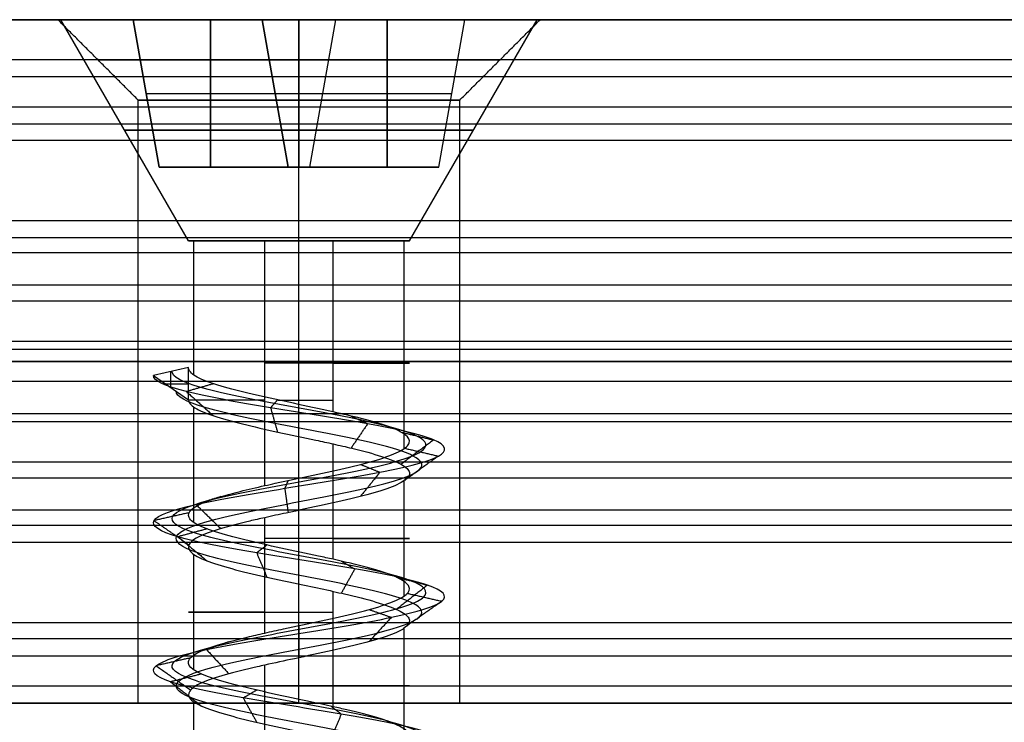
# Model space of a CAD drawing. Header units: millimetres. Extents: x -372 to 378, y -113 to 121.
# Tile 59 of 65: x 306 to 319, y 72 to 81. Entities that reach past the tile are written whole.
import ezdxf

# ---------------------------------------------------------------- set-up
doc = ezdxf.new("R2010")
doc.units = ezdxf.units.MM
doc.layers.add('Default', color=7, linetype='Continuous', true_color=0x000000)
doc.layers.add('Screw', color=7, linetype='Continuous', true_color=0xffffff)

msp = doc.modelspace()

# ---------------------------------------------------------------- linework, layer by layer
at = {"layer": 'Default'}
for p, q in [((280.342, 81.094, 927.358), (306.842, 81.094, 927.358)), ((312.842, 81.094, 927.358), (327.842, 81.094, 927.358)), ((-371.158, 72.594, 922.358), (376.842, 72.594, 922.358)), ((376.842, 72.594, 1095.358), (-371.158, 72.594, 1095.358)), ((376.842, 72.594, 1008.858), (-371.158, 72.594, 1008.858)), ((280.342, 72.594, 927.358), (307.842, 72.594, 927.358)), ((311.842, 72.594, 927.358), (327.842, 72.594, 927.358))]:
    msp.add_line(p, q, dxfattribs=at)
at = {"layer": 'Default', "extrusion": (0, -1, 0)}
for centre, radius in [((309.842, 927.358, -81.094), 3), ((309.842, 927.358, -80.594), 2.5), ((309.842, 927.358, -80.094), 2)]:
    msp.add_circle(centre, radius, dxfattribs=at)
at = {"layer": 'Default'}
for points in [[(327.842, 81.094, 921.358), (277.842, 81.094, 921.358), (227.842, 81.094, 921.358)], [(227.842, 81.094, 933.358), (277.842, 81.094, 933.358), (327.842, 81.094, 933.358)], [(307.842, 80.094, 927.358), (307.342, 80.594, 927.358), (306.842, 81.094, 927.358)], [(309.842, 80.094, 929.358), (309.842, 80.594, 929.858), (309.842, 81.094, 930.358)], [(309.842, 80.094, 925.358), (309.842, 80.594, 924.858), (309.842, 81.094, 924.358)], [(311.842, 80.094, 927.358), (312.342, 80.594, 927.358), (312.842, 81.094, 927.358)], [(352.842, 80.594, 1000.749), (2.842, 80.594, 1000.749), (-347.158, 80.594, 1000.749)], [(352.842, 80.594, 1014.358), (2.842, 80.594, 1014.358), (-347.158, 80.594, 1014.358)], [(329.923, 80.594, 1007.553), (310.342, 80.594, 1007.553), (290.761, 80.594, 1007.553)], [(352.842, 80.383, 1015.252), (2.842, 80.383, 1015.252), (-347.158, 80.383, 1015.252)], [(352.842, 80.008, 999.335), (2.842, 80.008, 999.335), (-347.158, 80.008, 999.335)], [(307.842, 72.594, 927.358), (307.842, 76.344, 927.358), (307.842, 80.094, 927.358)], [(309.842, 72.594, 929.358), (309.842, 76.344, 929.358), (309.842, 80.094, 929.358)], [(309.842, 72.594, 925.358), (309.842, 76.344, 925.358), (309.842, 80.094, 925.358)], [(311.842, 72.594, 927.358), (311.842, 76.344, 927.358), (311.842, 80.094, 927.358)], [(352.842, 79.794, 1015.958), (2.842, 79.794, 1015.958), (-347.158, 79.794, 1015.958)], [(352.842, 79.594, 1045.358), (2.842, 79.594, 1045.358), (-347.158, 79.594, 1045.358)], [(352.842, 79.594, 1043.358), (2.842, 79.594, 1043.358), (-347.158, 79.594, 1043.358)], [(352.842, 79.594, 1044.358), (2.842, 79.594, 1044.358), (-347.158, 79.594, 1044.358)], [(352.842, 78.594, 998.749), (2.842, 78.594, 998.749), (-347.158, 78.594, 998.749)], [(352.842, 78.594, 1000.749), (2.842, 78.594, 1000.749), (-347.158, 78.594, 1000.749)], [(352.842, 78.594, 1014.249), (2.842, 78.594, 1014.249), (-347.158, 78.594, 1014.249)], [(352.842, 78.594, 1025.858), (2.842, 78.594, 1025.858), (-347.158, 78.594, 1025.858)], [(352.842, 78.594, 1018.358), (2.842, 78.594, 1018.358), (-347.158, 78.594, 1018.358)], [(352.842, 78.594, 1022.108), (2.842, 78.594, 1022.108), (-347.158, 78.594, 1022.108)], [(329.912, 78.594, 1007.499), (310.342, 78.594, 1007.499), (290.772, 78.594, 1007.499)], [(352.842, 78.383, 1026.752), (2.842, 78.383, 1026.752), (-347.158, 78.383, 1026.752)], [(352.842, 78.194, 1017.158), (2.842, 78.194, 1017.158), (-347.158, 78.194, 1017.158)], [(352.842, 77.794, 1027.458), (2.842, 77.794, 1027.458), (-347.158, 77.794, 1027.458)], [(352.842, 77.594, 1018.358), (2.842, 77.594, 1018.358), (-347.158, 77.594, 1018.358)], [(352.842, 77.094, 1045.358), (2.842, 77.094, 1045.358), (-347.158, 77.094, 1045.358)], [(352.842, 77.094, 1043.358), (2.842, 77.094, 1043.358), (-347.158, 77.094, 1043.358)], [(352.842, 76.994, 1015.449), (2.842, 76.994, 1015.449), (-347.158, 76.994, 1015.449)], [(327.842, 76.844, 921.358), (277.842, 76.844, 921.358), (227.842, 76.844, 921.358)], [(227.842, 76.844, 933.358), (277.842, 76.844, 933.358), (327.842, 76.844, 933.358)], [(352.842, 76.594, 1025.749), (2.842, 76.594, 1025.749), (-347.158, 76.594, 1025.749)], [(352.842, 76.594, 1018.358), (2.842, 76.594, 1018.358), (-347.158, 76.594, 1018.358)], [(352.842, 76.594, 1022.053), (2.842, 76.594, 1022.053), (-347.158, 76.594, 1022.053)], [(352.842, 76.594, 1018.358), (2.842, 76.594, 1018.358), (-347.158, 76.594, 1018.358)], [(352.842, 76.594, 1025.749), (2.842, 76.594, 1025.749), (-347.158, 76.594, 1025.749)], [(352.842, 76.594, 1022.053), (2.842, 76.594, 1022.053), (-347.158, 76.594, 1022.053)], [(352.842, 76.194, 1028.658), (2.842, 76.194, 1028.658), (-347.158, 76.194, 1028.658)], [(352.842, 76.094, 998.749), (2.842, 76.094, 998.749), (-347.158, 76.094, 998.749)], [(352.842, 76.094, 1000.749), (2.842, 76.094, 1000.749), (-347.158, 76.094, 1000.749)], [(352.842, 75.594, 1025.749), (2.842, 75.594, 1025.749), (-347.158, 75.594, 1025.749)], [(352.842, 75.394, 1016.649), (2.842, 75.394, 1016.649), (-347.158, 75.394, 1016.649)], [(352.842, 74.994, 1026.949), (2.842, 74.994, 1026.949), (-347.158, 74.994, 1026.949)], [(352.842, 74.805, 1017.355), (2.842, 74.805, 1017.355), (-347.158, 74.805, 1017.355)], [(352.842, 74.594, 1018.249), (2.842, 74.594, 1018.249), (-347.158, 74.594, 1018.249)], [(352.842, 74.594, 1025.749), (2.842, 74.594, 1025.749), (-347.158, 74.594, 1025.749)], [(352.842, 74.594, 1021.999), (2.842, 74.594, 1021.999), (-347.158, 74.594, 1021.999)], [(352.842, 74.594, 1045.358), (2.842, 74.594, 1045.358), (-347.158, 74.594, 1045.358)], [(352.842, 74.594, 1043.358), (2.842, 74.594, 1043.358), (-347.158, 74.594, 1043.358)], [(352.842, 74.594, 1029.858), (2.842, 74.594, 1029.858), (-347.158, 74.594, 1029.858)], [(332.912, 74.594, 1036.608), (313.342, 74.594, 1036.608), (293.772, 74.594, 1036.608)], [(352.842, 73.594, 998.749), (2.842, 73.594, 998.749), (-347.158, 73.594, 998.749)], [(352.842, 73.594, 1000.749), (2.842, 73.594, 1000.749), (-347.158, 73.594, 1000.749)], [(352.842, 73.594, 999.749), (2.842, 73.594, 999.749), (-347.158, 73.594, 999.749)], [(352.842, 73.394, 1028.149), (2.842, 73.394, 1028.149), (-347.158, 73.394, 1028.149)], [(352.842, 73.18, 1044.772), (2.842, 73.18, 1044.772), (-347.158, 73.18, 1044.772)], [(352.842, 72.805, 1028.855), (2.842, 72.805, 1028.855), (-347.158, 72.805, 1028.855)], [(352.842, 72.594, 1043.358), (2.842, 72.594, 1043.358), (-347.158, 72.594, 1043.358)], [(352.842, 72.594, 1029.749), (2.842, 72.594, 1029.749), (-347.158, 72.594, 1029.749)], [(327.842, 72.594, 921.358), (277.842, 72.594, 921.358), (227.842, 72.594, 921.358)], [(227.842, 72.594, 933.358), (277.842, 72.594, 933.358), (327.842, 72.594, 933.358)], [(332.923, 72.594, 1036.553), (313.342, 72.594, 1036.553), (293.761, 72.594, 1036.553)]]:
    msp.add_open_spline(points, degree=2, dxfattribs=at)
for points in [[(311.842, 76.844, 927.358), (311.842, 76.844, 929.358), (309.842, 76.844, 929.358), (307.842, 76.844, 929.358), (307.842, 76.844, 927.358), (307.842, 76.844, 925.358), (309.842, 76.844, 925.358), (311.842, 76.844, 925.358), (311.842, 76.844, 927.358)], [(311.842, 72.594, 927.358), (311.842, 72.594, 929.358), (309.842, 72.594, 929.358), (307.842, 72.594, 929.358), (307.842, 72.594, 927.358), (307.842, 72.594, 925.358), (309.842, 72.594, 925.358), (311.842, 72.594, 925.358), (311.842, 72.594, 927.358)]]:
    msp.add_rational_spline(points, [1, 0.707106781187, 1, 0.707106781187, 1, 0.707106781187, 1, 0.707106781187, 1], degree=2, knots=[236.566371, 236.566371, 236.566371, 239.707963, 239.707963, 242.849556, 242.849556, 245.991149, 245.991149, 249.132741, 249.132741, 249.132741], dxfattribs=at)
at = {"layer": 'Screw', "color": 7, "true_color": 0xffffff}
for p, q in [((308.467, 78.344, 927.358), (306.88, 81.094, 927.358)), ((307.78, 81.094, 927.816), (309.384, 81.094, 927.816)), ((307.78, 81.094, 926.899), (307.78, 81.094, 927.816)), ((309.384, 81.094, 926.899), (307.78, 81.094, 926.899)), ((308.103, 79.261, 927.493), (307.78, 81.094, 927.816)), ((308.103, 79.261, 927.223), (307.78, 81.094, 926.899)), ((307.78, 81.094, 927.358), (308.103, 79.261, 927.358)), ((308.743, 81.094, 927.816), (308.743, 79.261, 927.493)), ((308.743, 79.261, 927.223), (308.743, 81.094, 926.899)), ((309.384, 81.094, 929.42), (310.3, 81.094, 929.42)), ((309.384, 81.094, 927.816), (309.384, 81.094, 929.42)), ((309.384, 81.094, 925.295), (309.384, 81.094, 926.899)), ((310.3, 81.094, 925.295), (309.384, 81.094, 925.295)), ((309.707, 79.261, 929.097), (309.384, 81.094, 929.42)), ((309.707, 79.261, 927.493), (309.384, 81.094, 927.816)), ((309.707, 79.261, 927.223), (309.384, 81.094, 926.899)), ((309.707, 79.261, 925.619), (309.384, 81.094, 925.295)), ((309.384, 81.094, 928.456), (309.707, 79.261, 928.456)), ((309.384, 81.094, 926.259), (309.707, 79.261, 926.259)), ((309.842, 78.344, 925.983), (309.842, 81.094, 924.395)), ((309.842, 81.094, 924.395), (309.842, 81.094, 925.295)), ((309.842, 81.094, 929.42), (309.842, 81.094, 930.32)), ((309.842, 81.094, 929.42), (309.842, 79.261, 929.097)), ((309.842, 79.261, 925.619), (309.842, 81.094, 925.295)), ((309.842, 78.344, 928.733), (309.842, 81.094, 930.32)), ((309.977, 79.261, 929.097), (310.3, 81.094, 929.42)), ((309.977, 79.261, 927.493), (310.3, 81.094, 927.816)), ((309.977, 79.261, 925.619), (310.3, 81.094, 925.295)), ((309.977, 79.261, 927.223), (310.3, 81.094, 926.899)), ((309.977, 79.261, 928.456), (310.3, 81.094, 928.456)), ((309.977, 79.261, 926.259), (310.3, 81.094, 926.259)), ((310.3, 81.094, 929.42), (310.3, 81.094, 927.816)), ((310.3, 81.094, 926.899), (310.3, 81.094, 925.295)), ((311.904, 81.094, 926.899), (310.3, 81.094, 926.899)), ((310.3, 81.094, 927.816), (311.904, 81.094, 927.816)), ((310.941, 79.261, 927.223), (310.941, 81.094, 926.899)), ((310.941, 81.094, 927.816), (310.941, 79.261, 927.493)), ((311.217, 78.344, 927.358), (312.805, 81.094, 927.358)), ((311.581, 79.261, 927.223), (311.904, 81.094, 926.899)), ((311.581, 79.261, 927.493), (311.904, 81.094, 927.816)), ((311.581, 79.261, 927.358), (311.904, 81.094, 927.358)), ((311.904, 81.094, 927.816), (311.904, 81.094, 926.899)), ((312.805, 81.094, 927.358), (311.904, 81.094, 927.358)), ((307.941, 80.178, 927.654), (309.545, 80.178, 927.654)), ((307.941, 80.178, 927.061), (307.941, 80.178, 927.654)), ((307.941, 80.178, 927.061), (309.545, 80.178, 927.061)), ((309.545, 80.178, 929.258), (310.139, 80.178, 929.258)), ((309.545, 80.178, 927.654), (309.545, 80.178, 929.258)), ((309.545, 80.178, 925.457), (309.545, 80.178, 927.061)), ((309.545, 80.178, 925.457), (310.139, 80.178, 925.457)), ((310.139, 80.178, 927.654), (310.139, 80.178, 929.258)), ((310.139, 80.178, 925.457), (310.139, 80.178, 927.061)), ((310.139, 80.178, 927.061), (311.743, 80.178, 927.061)), ((310.139, 80.178, 927.654), (311.743, 80.178, 927.654)), ((311.743, 80.178, 927.061), (311.743, 80.178, 927.654)), ((308.103, 79.261, 927.493), (309.707, 79.261, 927.493)), ((308.103, 79.261, 927.223), (308.103, 79.261, 927.493)), ((309.707, 79.261, 927.223), (308.103, 79.261, 927.223)), ((311.581, 79.261, 927.358), (308.103, 79.261, 927.358)), ((309.707, 79.261, 929.097), (309.977, 79.261, 929.097)), ((309.707, 79.261, 927.493), (309.707, 79.261, 929.097)), ((309.707, 79.261, 925.619), (309.707, 79.261, 927.223)), ((309.977, 79.261, 925.619), (309.707, 79.261, 925.619)), ((309.842, 79.261, 925.619), (309.842, 79.261, 929.097)), ((309.977, 79.261, 929.097), (309.977, 79.261, 927.493)), ((309.977, 79.261, 927.223), (309.977, 79.261, 925.619)), ((311.581, 79.261, 927.223), (309.977, 79.261, 927.223)), ((309.977, 79.261, 927.493), (311.581, 79.261, 927.493)), ((311.581, 79.261, 927.493), (311.581, 79.261, 927.223)), ((308.535, 76.676, 927.783), (308.535, 78.344, 927.783)), ((309.417, 75.301, 926.05), (309.417, 78.344, 926.05)), ((310.267, 76.218, 928.665), (310.267, 78.344, 928.665)), ((311.15, 75.76, 926.933), (311.15, 78.344, 926.933)), ((308.467, 76.768, 927.358), (308.03, 76.67, 927.358)), ((308.249, 76.52, 927.358), (308.249, 76.719, 927.358)), ((308.467, 76.369, 927.358), (308.467, 76.768, 927.358)), ((308.03, 76.67, 927.358), (308.467, 76.369, 927.358)), ((308.178, 76.568, 927.358), (308.467, 76.568, 927.358)), ((308.535, 74.843, 927.783), (308.535, 76.277, 927.783)), ((310.267, 74.385, 928.665), (310.267, 75.819, 928.665)), ((311.15, 73.926, 926.933), (311.15, 75.36, 926.933)), ((309.417, 73.468, 926.05), (309.417, 74.902, 926.05)), ((308.535, 73.01, 927.783), (308.535, 74.444, 927.783)), ((310.267, 72.552, 928.665), (310.267, 73.986, 928.665)), ((311.15, 72.093, 926.933), (311.15, 73.527, 926.933)), ((309.417, 71.635, 926.05), (309.417, 73.069, 926.05)), ((308.535, 71.177, 927.783), (308.535, 72.611, 927.783))]:
    msp.add_line(p, q, dxfattribs=at)
at = {"layer": 'Screw', "color": 7, "true_color": 0xffffff, "extrusion": (0, 1, 0)}
for centre, radius, start, end in [((-309.842, 927.358, 81.094), 2.962, 180, 0), ((-309.842, 927.358, 81.094), 2.962, 0, 180), ((-309.842, 927.358, 79.719), 2.169, 180, 0), ((-309.842, 927.358, 79.719), 2.169, 0, 180), ((-309.842, 927.358, 78.344), 1.375, 288, 0), ((-309.842, 927.358, 78.344), 1.375, 0, 108), ((-309.842, 927.358, 78.344), 1.375, 180, 288), ((-309.842, 927.358, 78.344), 1.375, 108, 180), ((-309.842, 927.358, 76.823), 1.375, 108, 288), ((-309.842, 927.358, 76.365), 1.375, 288, 0.7946), ((-309.842, 927.358, 76.365), 1.375, 79.1977, 108), ((-309.842, 927.358, 74.643), 1.375, 108, 288), ((-309.842, 927.358, 73.727), 1.375, 288, 108), ((-309.842, 927.358, 72.81), 1.375, 108, 288)]:
    msp.add_arc(centre, radius, start, end, dxfattribs=at)
at = {"layer": 'Screw', "color": 7, "true_color": 0xffffff}
for points, knots in [([(309.764, 58.819, 926.591), (309.79, 58.829, 926.586), (309.816, 58.839, 926.582), (310.046, 58.925, 926.561), (310.264, 59.002, 926.626), (310.601, 59.154, 926.908), (310.715, 59.231, 927.124), (310.754, 59.383, 927.591), (310.676, 59.46, 927.84), (310.351, 59.613, 928.218), (310.106, 59.689, 928.345), (309.579, 59.842, 928.384), (309.3, 59.918, 928.294), (308.879, 60.071, 927.927), (308.734, 60.147, 927.651), (308.707, 60.3, 927.064), (308.827, 60.376, 926.766), (309.239, 60.529, 926.331), (309.537, 60.606, 926.198), (310.148, 60.758, 926.183), (310.458, 60.835, 926.301), (310.909, 60.987, 926.731), (311.048, 61.064, 927.04), (311.063, 61.217, 927.675), (310.94, 61.293, 927.997), (310.493, 61.446, 928.466), (310.172, 61.522, 928.609), (309.513, 61.675, 928.624), (309.178, 61.751, 928.496), (308.693, 61.904, 928.032), (308.543, 61.98, 927.699), (308.532, 62.133, 927.016), (308.67, 62.21, 926.673), (309.152, 62.362, 926.181), (309.495, 62.439, 926.034), (310.19, 62.592, 926.026), (310.538, 62.668, 926.166), (311.04, 62.821, 926.656), (311.189, 62.897, 927.004), (311.197, 63.05, 927.711), (311.055, 63.126, 928.066), (310.556, 63.279, 928.576), (310.202, 63.355, 928.727), (309.483, 63.508, 928.735), (309.122, 63.584, 928.591), (308.604, 63.737, 928.083), (308.451, 63.814, 927.723), (308.441, 63.957, 927.038), (308.547, 64.024, 926.714), (308.948, 64.157, 926.204), (309.24, 64.224, 926.019), (309.883, 64.358, 925.878), (310.231, 64.425, 925.922), (310.826, 64.558, 926.224), (311.071, 64.625, 926.483), (311.342, 64.759, 927.103), (311.367, 64.826, 927.462), (311.181, 64.959, 928.122), (310.97, 65.026, 928.42), (310.4, 65.16, 928.817), (310.043, 65.227, 928.915), (309.341, 65.36, 928.859), (308.998, 65.427, 928.706), (308.484, 65.561, 928.211), (308.315, 65.628, 927.871), (308.231, 65.761, 927.153), (308.328, 65.828, 926.781), (308.73, 65.962, 926.179), (309.037, 66.029, 925.951), (309.73, 66.162, 925.741), (310.112, 66.229, 925.76), (310.781, 66.363, 926.037), (311.065, 66.43, 926.294), (311.406, 66.563, 926.932), (311.462, 66.63, 927.311), (311.321, 66.764, 928.021), (311.124, 66.831, 928.349), (310.565, 66.964, 928.808), (310.204, 67.031, 928.937), (309.48, 67.165, 928.937), (309.12, 67.232, 928.808), (308.56, 67.365, 928.349), (308.363, 67.432, 928.021), (308.222, 67.566, 927.311), (308.278, 67.633, 926.932), (308.62, 67.766, 926.294), (308.903, 67.833, 926.037), (309.572, 67.967, 925.76), (309.954, 68.034, 925.741), (310.647, 68.167, 925.951), (310.955, 68.234, 926.179), (311.357, 68.368, 926.781), (311.45, 68.435, 927.152), (311.379, 68.568, 927.873), (311.215, 68.635, 928.219), (310.703, 68.769, 928.731), (310.357, 68.836, 928.894), (309.637, 68.969, 928.965), (309.265, 69.036, 928.872), (308.664, 69.17, 928.47), (308.435, 69.237, 928.163), (308.225, 69.37, 927.47), (308.244, 69.437, 927.087), (308.521, 69.571, 926.419), (308.778, 69.638, 926.135), (309.417, 69.771, 925.794), (309.795, 69.838, 925.738), (310.505, 69.972, 925.879), (310.834, 70.039, 926.076), (311.293, 70.172, 926.635), (311.422, 70.239, 926.996), (311.422, 70.373, 927.72), (311.293, 70.44, 928.08), (310.834, 70.573, 928.64), (310.505, 70.64, 928.836), (309.795, 70.774, 928.978), (309.417, 70.841, 928.921), (308.778, 70.974, 928.58), (308.521, 71.041, 928.297), (308.244, 71.175, 927.628), (308.225, 71.242, 927.245), (308.435, 71.375, 926.553), (308.664, 71.442, 926.245), (309.265, 71.576, 925.843), (309.637, 71.643, 925.75), (310.357, 71.777, 925.821), (310.703, 71.843, 925.985), (311.215, 71.977, 926.496), (311.379, 72.044, 926.843), (311.45, 72.178, 927.563), (311.357, 72.244, 927.934), (310.955, 72.378, 928.536), (310.647, 72.445, 928.764), (309.954, 72.579, 928.974), (309.572, 72.645, 928.956), (308.903, 72.779, 928.679), (308.62, 72.846, 928.421), (308.278, 72.98, 927.783), (308.222, 73.046, 927.404), (308.363, 73.18, 926.695), (308.56, 73.247, 926.366), (309.12, 73.381, 925.907), (309.48, 73.447, 925.778), (310.204, 73.581, 925.778), (310.565, 73.648, 925.907), (311.124, 73.782, 926.366), (311.321, 73.848, 926.695), (311.462, 73.982, 927.404), (311.406, 74.049, 927.783), (311.065, 74.183, 928.421), (310.781, 74.249, 928.679), (310.112, 74.383, 928.956), (309.73, 74.45, 928.974), (309.037, 74.584, 928.764), (308.73, 74.65, 928.536), (308.328, 74.784, 927.934), (308.235, 74.851, 927.563), (308.305, 74.985, 926.843), (308.469, 75.051, 926.496), (308.981, 75.185, 925.985), (309.327, 75.252, 925.821), (310.047, 75.386, 925.75), (310.419, 75.452, 925.843), (311.021, 75.586, 926.245), (311.249, 75.653, 926.553), (311.459, 75.787, 927.245), (311.44, 75.853, 927.628), (311.163, 75.987, 928.297), (310.906, 76.054, 928.58), (310.268, 76.188, 928.921), (309.889, 76.254, 928.978), (309.179, 76.388, 928.836), (308.851, 76.455, 928.64), (308.391, 76.589, 928.08), (308.262, 76.655, 927.72), (308.262, 76.722, 927.358)], [2.782471, 2.782471, 2.782471, 2.782471, 2.974275, 2.974275, 4.461413, 4.461413, 5.948551, 5.948551, 7.435688, 7.435688, 8.922826, 8.922826, 10.409964, 10.409964, 11.897102, 11.897102, 13.384239, 13.384239, 14.871377, 14.871377, 16.358515, 16.358515, 17.845652, 17.845652, 19.33279, 19.33279, 20.819928, 20.819928, 22.307065, 22.307065, 23.794203, 23.794203, 25.281341, 25.281341, 26.768478, 26.768478, 28.255616, 28.255616, 29.742754, 29.742754, 31.229892, 31.229892, 32.717029, 32.717029, 34.204167, 34.204167, 35.691305, 35.691305, 36.99255, 36.99255, 38.293796, 38.293796, 39.595041, 39.595041, 40.896287, 40.896287, 42.197532, 42.197532, 43.498777, 43.498777, 44.800023, 44.800023, 46.101268, 46.101268, 47.402514, 47.402514, 48.703759, 48.703759, 50.005005, 50.005005, 51.30625, 51.30625, 52.607496, 52.607496, 53.908741, 53.908741, 55.209987, 55.209987, 56.511232, 56.511232, 57.812478, 57.812478, 59.113723, 59.113723, 60.414969, 60.414969, 61.716214, 61.716214, 63.01746, 63.01746, 64.318705, 64.318705, 65.619951, 65.619951, 66.921196, 66.921196, 68.222442, 68.222442, 69.523687, 69.523687, 70.824933, 70.824933, 72.126178, 72.126178, 73.427423, 73.427423, 74.728669, 74.728669, 76.029914, 76.029914, 77.33116, 77.33116, 78.632405, 78.632405, 79.933651, 79.933651, 81.234896, 81.234896, 82.536142, 82.536142, 83.837387, 83.837387, 85.138633, 85.138633, 86.439878, 86.439878, 87.741124, 87.741124, 89.042369, 89.042369, 90.343615, 90.343615, 91.64486, 91.64486, 92.946106, 92.946106, 94.247351, 94.247351, 95.548597, 95.548597, 96.849842, 96.849842, 98.151088, 98.151088, 99.452333, 99.452333, 100.753579, 100.753579, 102.054824, 102.054824, 103.35607, 103.35607, 104.657315, 104.657315, 105.95856, 105.95856, 107.259806, 107.259806, 108.561051, 108.561051, 109.862297, 109.862297, 111.163542, 111.163542, 112.464788, 112.464788, 113.766033, 113.766033, 115.067279, 115.067279, 116.368524, 116.368524, 117.66977, 117.66977, 118.971015, 118.971015, 118.971015, 118.971015]), ([(310.267, 76.218, 928.665), (310.24, 76.224, 928.674), (310.214, 76.23, 928.682), (310.034, 76.269, 928.728), (309.873, 76.303, 928.741), (309.56, 76.37, 928.712), (309.403, 76.404, 928.67), (309.118, 76.47, 928.537), (308.985, 76.504, 928.444), (308.762, 76.571, 928.223), (308.668, 76.605, 928.091), (308.533, 76.671, 927.806), (308.49, 76.705, 927.65), (308.47, 76.749, 927.449), (308.467, 76.758, 927.403), (308.467, 76.768, 927.358)], [0.9407679, 0.9407679, 0.9407679, 0.9407679, 0.94268914, 0.94268914, 0.95352424, 0.95352424, 0.96436026, 0.96436026, 0.97519533, 0.97519533, 0.98603138, 0.98603138, 0.99686651, 0.99686651, 1, 1, 1, 1]), ([(308.946, 58.339, 927.358), (308.937, 58.415, 927.123), (309.005, 58.491, 926.874), (309.331, 58.644, 926.494), (309.578, 58.721, 926.366), (310.107, 58.873, 926.328), (310.386, 58.95, 926.419), (310.808, 59.102, 926.787), (310.948, 59.179, 927.063), (310.986, 59.332, 927.652), (310.883, 59.408, 927.961), (310.473, 59.561, 928.426), (310.167, 59.637, 928.578), (309.518, 59.79, 928.616), (309.179, 59.866, 928.501), (308.672, 60.019, 928.048), (308.501, 60.095, 927.712), (308.475, 60.248, 927.003), (308.619, 60.325, 926.644), (309.118, 60.477, 926.124), (309.476, 60.554, 925.965), (310.209, 60.707, 925.95), (310.579, 60.783, 926.094), (311.117, 60.936, 926.61), (311.28, 61.012, 926.979), (311.296, 61.165, 927.736), (311.147, 61.241, 928.119), (310.614, 61.394, 928.673), (310.233, 61.47, 928.842), (309.452, 61.623, 928.857), (309.057, 61.699, 928.704), (308.485, 61.852, 928.154), (308.31, 61.929, 927.76), (308.299, 62.081, 926.955), (308.463, 62.158, 926.552), (309.031, 62.311, 925.973), (309.434, 62.387, 925.801), (310.251, 62.54, 925.794), (310.66, 62.616, 925.958), (311.247, 62.769, 926.534), (311.422, 62.845, 926.943), (311.429, 62.998, 927.772), (311.262, 63.074, 928.187), (310.677, 63.227, 928.783), (310.263, 63.304, 928.96), (309.422, 63.456, 928.968), (309, 63.533, 928.798), (308.396, 63.685, 928.205), (308.219, 63.762, 927.784), (308.208, 63.905, 926.984), (308.333, 63.972, 926.608), (308.802, 64.106, 926.015), (309.143, 64.172, 925.802), (309.89, 64.306, 925.639), (310.294, 64.373, 925.691), (310.983, 64.507, 926.044), (311.265, 64.573, 926.344), (311.577, 64.707, 927.063), (311.606, 64.774, 927.479), (311.388, 64.908, 928.241), (311.144, 64.974, 928.584), (310.485, 65.108, 929.04), (310.073, 65.175, 929.152), (309.265, 65.309, 929.085), (308.871, 65.375, 928.908), (308.282, 65.509, 928.338), (308.089, 65.576, 927.947), (307.994, 65.71, 927.123), (308.105, 65.776, 926.696), (308.566, 65.91, 926.006), (308.919, 65.977, 925.744), (309.713, 66.111, 925.503), (310.152, 66.177, 925.524), (310.919, 66.311, 925.842), (311.245, 66.378, 926.137), (311.636, 66.512, 926.869), (311.701, 66.578, 927.304), (311.539, 66.712, 928.118), (311.313, 66.779, 928.495), (310.671, 66.913, 929.022), (310.257, 66.979, 929.17), (309.427, 67.113, 929.17), (309.013, 67.18, 929.022), (308.371, 67.314, 928.495), (308.146, 67.38, 928.118), (307.984, 67.514, 927.304), (308.048, 67.581, 926.869), (308.439, 67.715, 926.137), (308.765, 67.781, 925.842), (309.532, 67.915, 925.524), (309.971, 67.982, 925.503), (310.766, 68.116, 925.744), (311.118, 68.182, 926.006), (311.58, 68.316, 926.696), (311.686, 68.383, 927.122), (311.605, 68.517, 927.948), (311.417, 68.583, 928.346), (310.83, 68.717, 928.933), (310.433, 68.784, 929.121), (309.607, 68.918, 929.202), (309.18, 68.984, 929.095), (308.49, 69.118, 928.634), (308.228, 69.185, 928.281), (307.987, 69.319, 927.486), (308.009, 69.385, 927.048), (308.327, 69.519, 926.281), (308.622, 69.586, 925.955), (309.354, 69.72, 925.564), (309.789, 69.786, 925.499), (310.603, 69.92, 925.661), (310.98, 69.987, 925.887), (311.507, 70.121, 926.529), (311.655, 70.188, 926.942), (311.655, 70.321, 927.773), (311.507, 70.388, 928.186), (310.98, 70.522, 928.828), (310.603, 70.589, 929.054), (309.789, 70.722, 929.216), (309.354, 70.789, 929.152), (308.622, 70.923, 928.76), (308.327, 70.99, 928.435), (308.009, 71.123, 927.668), (307.987, 71.19, 927.229), (308.228, 71.324, 926.434), (308.49, 71.391, 926.081), (309.18, 71.524, 925.62), (309.607, 71.591, 925.513), (310.433, 71.725, 925.595), (310.83, 71.792, 925.783), (311.417, 71.925, 926.37), (311.605, 71.992, 926.767), (311.686, 72.126, 927.593), (311.58, 72.193, 928.019), (311.118, 72.326, 928.71), (310.766, 72.393, 928.971), (309.971, 72.527, 929.212), (309.532, 72.594, 929.191), (308.765, 72.727, 928.873), (308.439, 72.794, 928.578), (308.048, 72.928, 927.846), (307.984, 72.995, 927.411), (308.146, 73.128, 926.597), (308.371, 73.195, 926.22), (309.013, 73.329, 925.693), (309.427, 73.396, 925.545), (310.257, 73.529, 925.545), (310.671, 73.596, 925.693), (311.313, 73.73, 926.22), (311.539, 73.797, 926.597), (311.701, 73.93, 927.411), (311.636, 73.997, 927.846), (311.245, 74.131, 928.578), (310.919, 74.198, 928.873), (310.152, 74.331, 929.191), (309.713, 74.398, 929.212), (308.919, 74.532, 928.971), (308.566, 74.599, 928.71), (308.105, 74.732, 928.019), (307.998, 74.799, 927.593), (308.079, 74.933, 926.767), (308.267, 75, 926.37), (308.854, 75.133, 925.783), (309.251, 75.2, 925.595), (310.078, 75.334, 925.513), (310.504, 75.401, 925.62), (311.194, 75.534, 926.081), (311.456, 75.601, 926.434), (311.697, 75.735, 927.229), (311.675, 75.802, 927.668), (311.358, 75.935, 928.435), (311.063, 76.002, 928.76), (310.33, 76.136, 929.152), (309.896, 76.203, 929.216), (309.081, 76.336, 929.054), (308.705, 76.403, 928.828), (308.178, 76.537, 928.186), (308.03, 76.604, 927.773), (308.03, 76.67, 927.358)], [0.0909091, 0.0909091, 0.0909091, 0.0909091, 0.1022727, 0.1022727, 0.1136364, 0.1136364, 0.125, 0.125, 0.1363636, 0.1363636, 0.1477273, 0.1477273, 0.1590909, 0.1590909, 0.1704545, 0.1704545, 0.1818182, 0.1818182, 0.1931818, 0.1931818, 0.2045455, 0.2045455, 0.2159091, 0.2159091, 0.2272727, 0.2272727, 0.2386364, 0.2386364, 0.25, 0.25, 0.2613636, 0.2613636, 0.2727273, 0.2727273, 0.2840909, 0.2840909, 0.2954545, 0.2954545, 0.3068182, 0.3068182, 0.3181818, 0.3181818, 0.3295455, 0.3295455, 0.3409091, 0.3409091, 0.3522727, 0.3522727, 0.3636364, 0.3636364, 0.3735795, 0.3735795, 0.3835227, 0.3835227, 0.3934659, 0.3934659, 0.4034091, 0.4034091, 0.4133523, 0.4133523, 0.4232955, 0.4232955, 0.4332386, 0.4332386, 0.4431818, 0.4431818, 0.453125, 0.453125, 0.4630682, 0.4630682, 0.4730114, 0.4730114, 0.4829545, 0.4829545, 0.4928977, 0.4928977, 0.5028409, 0.5028409, 0.5127841, 0.5127841, 0.5227273, 0.5227273, 0.5326705, 0.5326705, 0.5426136, 0.5426136, 0.5525568, 0.5525568, 0.5625, 0.5625, 0.5724432, 0.5724432, 0.5823864, 0.5823864, 0.5923295, 0.5923295, 0.6022727, 0.6022727, 0.6122159, 0.6122159, 0.6221591, 0.6221591, 0.6321023, 0.6321023, 0.6420455, 0.6420455, 0.6519886, 0.6519886, 0.6619318, 0.6619318, 0.671875, 0.671875, 0.6818182, 0.6818182, 0.6917614, 0.6917614, 0.7017045, 0.7017045, 0.7116477, 0.7116477, 0.7215909, 0.7215909, 0.7315341, 0.7315341, 0.7414773, 0.7414773, 0.7514205, 0.7514205, 0.7613636, 0.7613636, 0.7713068, 0.7713068, 0.78125, 0.78125, 0.7911932, 0.7911932, 0.8011364, 0.8011364, 0.8110795, 0.8110795, 0.8210227, 0.8210227, 0.8309659, 0.8309659, 0.8409091, 0.8409091, 0.8508523, 0.8508523, 0.8607955, 0.8607955, 0.8707386, 0.8707386, 0.8806818, 0.8806818, 0.890625, 0.890625, 0.9005682, 0.9005682, 0.9105114, 0.9105114, 0.9204545, 0.9204545, 0.9303977, 0.9303977, 0.9403409, 0.9403409, 0.9502841, 0.9502841, 0.9602273, 0.9602273, 0.9701705, 0.9701705, 0.9801136, 0.9801136, 0.9900568, 0.9900568, 1, 1, 1, 1]), ([(310.138, 58.719, 926.662), (310.231, 58.756, 926.691), (310.32, 58.794, 926.738), (310.556, 58.907, 926.935), (310.665, 58.984, 927.137), (310.703, 59.136, 927.578), (310.631, 59.213, 927.814), (310.325, 59.366, 928.174), (310.093, 59.442, 928.295), (309.592, 59.595, 928.333), (309.326, 59.671, 928.249), (308.924, 59.824, 927.9), (308.784, 59.9, 927.638), (308.758, 60.053, 927.077), (308.871, 60.129, 926.792), (309.266, 60.282, 926.376), (309.55, 60.359, 926.248), (310.135, 60.511, 926.233), (310.432, 60.588, 926.346), (310.865, 60.74, 926.757), (310.997, 60.817, 927.053), (311.013, 60.97, 927.662), (310.895, 61.046, 927.971), (310.466, 61.199, 928.421), (310.159, 61.275, 928.559), (309.526, 61.428, 928.574), (309.205, 61.504, 928.451), (308.738, 61.657, 928.006), (308.593, 61.733, 927.686), (308.582, 61.886, 927.029), (308.715, 61.963, 926.7), (309.179, 62.115, 926.225), (309.508, 62.192, 926.084), (310.177, 62.345, 926.076), (310.512, 62.421, 926.21), (310.995, 62.574, 926.682), (311.139, 62.65, 927.017), (311.146, 62.803, 927.698), (311.01, 62.879, 928.04), (310.53, 63.032, 928.531), (310.189, 63.108, 928.677), (309.496, 63.261, 928.685), (309.148, 63.337, 928.546), (308.649, 63.49, 928.057), (308.502, 63.567, 927.71), (308.491, 63.71, 927.049), (308.593, 63.777, 926.737), (308.979, 63.91, 926.245), (309.262, 63.977, 926.067), (309.882, 64.111, 925.93), (310.218, 64.178, 925.971), (310.792, 64.311, 926.263), (311.029, 64.378, 926.512), (311.291, 64.512, 927.111), (311.316, 64.579, 927.459), (311.136, 64.712, 928.097), (310.932, 64.779, 928.385), (310.381, 64.913, 928.769), (310.036, 64.98, 928.864), (309.357, 65.113, 928.81), (309.026, 65.18, 928.662), (308.528, 65.314, 928.184), (308.364, 65.381, 927.855), (308.282, 65.514, 927.16), (308.376, 65.581, 926.799), (308.765, 65.715, 926.217), (309.063, 65.782, 925.996), (309.733, 65.915, 925.792), (310.104, 65.982, 925.811), (310.751, 66.116, 926.079), (311.026, 66.183, 926.328), (311.356, 66.316, 926.946), (311.411, 66.383, 927.312), (311.274, 66.517, 928), (311.083, 66.584, 928.318), (310.542, 66.717, 928.762), (310.193, 66.784, 928.887), (309.492, 66.918, 928.887), (309.143, 66.985, 928.762), (308.601, 67.118, 928.318), (308.41, 67.185, 928), (308.274, 67.319, 927.312), (308.328, 67.386, 926.946), (308.658, 67.519, 926.328), (308.933, 67.586, 926.079), (309.581, 67.72, 925.811), (309.951, 67.787, 925.792), (310.621, 67.92, 925.996), (310.919, 67.987, 926.217), (311.308, 68.121, 926.799), (311.399, 68.188, 927.159), (311.33, 68.321, 927.856), (311.171, 68.388, 928.191), (310.676, 68.522, 928.687), (310.341, 68.589, 928.845), (309.643, 68.722, 928.914), (309.284, 68.789, 928.824), (308.701, 68.923, 928.435), (308.48, 68.99, 928.137), (308.277, 69.123, 927.466), (308.295, 69.19, 927.096), (308.563, 69.324, 926.449), (308.812, 69.391, 926.174), (309.43, 69.524, 925.844), (309.797, 69.591, 925.789), (310.484, 69.725, 925.926), (310.802, 69.792, 926.117), (311.247, 69.925, 926.658), (311.372, 69.992, 927.007), (311.372, 70.126, 927.708), (311.247, 70.193, 928.057), (310.802, 70.326, 928.599), (310.484, 70.393, 928.789), (309.797, 70.527, 928.926), (309.43, 70.594, 928.872), (308.812, 70.727, 928.541), (308.563, 70.794, 928.267), (308.295, 70.928, 927.619), (308.277, 70.995, 927.249), (308.48, 71.128, 926.578), (308.701, 71.195, 926.281), (309.284, 71.329, 925.891), (309.643, 71.396, 925.801), (310.341, 71.53, 925.87), (310.676, 71.596, 926.028), (311.171, 71.73, 926.524), (311.33, 71.797, 926.859), (311.399, 71.931, 927.556), (311.308, 71.997, 927.916), (310.919, 72.131, 928.499), (310.621, 72.198, 928.72), (309.951, 72.332, 928.923), (309.581, 72.398, 928.905), (308.933, 72.532, 928.637), (308.658, 72.599, 928.388), (308.328, 72.733, 927.77), (308.274, 72.799, 927.403), (308.41, 72.933, 926.716), (308.601, 73, 926.398), (309.143, 73.134, 925.953), (309.492, 73.2, 925.828), (310.193, 73.334, 925.828), (310.542, 73.401, 925.953), (311.083, 73.535, 926.398), (311.274, 73.601, 926.716), (311.411, 73.735, 927.403), (311.356, 73.802, 927.77), (311.026, 73.936, 928.388), (310.751, 74.002, 928.637), (310.104, 74.136, 928.905), (309.733, 74.203, 928.923), (309.063, 74.337, 928.72), (308.765, 74.403, 928.499), (308.376, 74.537, 927.916), (308.286, 74.604, 927.556), (308.354, 74.738, 926.859), (308.513, 74.804, 926.524), (309.008, 74.938, 926.028), (309.344, 75.005, 925.87), (310.041, 75.139, 925.801), (310.401, 75.205, 925.891), (310.983, 75.339, 926.281), (311.204, 75.406, 926.578), (311.407, 75.54, 927.249), (311.389, 75.606, 927.619), (311.121, 75.74, 928.267), (310.872, 75.807, 928.541), (310.254, 75.941, 928.872), (309.887, 76.007, 928.926), (309.2, 76.141, 928.789), (308.882, 76.208, 928.599), (308.438, 76.342, 928.057), (308.313, 76.408, 927.709), (308.313, 76.475, 927.358)], [9.962929, 9.962929, 9.962929, 9.962929, 10.425509, 10.425509, 11.373282, 11.373282, 12.321056, 12.321056, 13.268829, 13.268829, 14.216603, 14.216603, 15.164377, 15.164377, 16.11215, 16.11215, 17.059924, 17.059924, 18.007697, 18.007697, 18.955471, 18.955471, 19.903244, 19.903244, 20.851018, 20.851018, 21.798791, 21.798791, 22.746565, 22.746565, 23.694338, 23.694338, 24.642112, 24.642112, 25.589885, 25.589885, 26.537659, 26.537659, 27.485432, 27.485432, 28.433206, 28.433206, 29.38098, 29.38098, 30.328753, 30.328753, 31.158055, 31.158055, 31.987357, 31.987357, 32.816659, 32.816659, 33.64596, 33.64596, 34.475262, 34.475262, 35.304564, 35.304564, 36.133866, 36.133866, 36.963168, 36.963168, 37.79247, 37.79247, 38.621772, 38.621772, 39.451073, 39.451073, 40.280375, 40.280375, 41.109677, 41.109677, 41.938979, 41.938979, 42.768281, 42.768281, 43.597583, 43.597583, 44.426884, 44.426884, 45.256186, 45.256186, 46.085488, 46.085488, 46.91479, 46.91479, 47.744092, 47.744092, 48.573394, 48.573394, 49.402695, 49.402695, 50.231997, 50.231997, 51.061299, 51.061299, 51.890601, 51.890601, 52.719903, 52.719903, 53.549205, 53.549205, 54.378507, 54.378507, 55.207808, 55.207808, 56.03711, 56.03711, 56.866412, 56.866412, 57.695714, 57.695714, 58.525016, 58.525016, 59.354318, 59.354318, 60.183619, 60.183619, 61.012921, 61.012921, 61.842223, 61.842223, 62.671525, 62.671525, 63.500827, 63.500827, 64.330129, 64.330129, 65.15943, 65.15943, 65.988732, 65.988732, 66.818034, 66.818034, 67.647336, 67.647336, 68.476638, 68.476638, 69.30594, 69.30594, 70.135242, 70.135242, 70.964543, 70.964543, 71.793845, 71.793845, 72.623147, 72.623147, 73.452449, 73.452449, 74.281751, 74.281751, 75.111053, 75.111053, 75.940354, 75.940354, 76.769656, 76.769656, 77.598958, 77.598958, 78.42826, 78.42826, 79.257562, 79.257562, 80.086864, 80.086864, 80.916165, 80.916165, 81.745467, 81.745467, 82.574769, 82.574769, 83.404071, 83.404071, 83.404071, 83.404071]), ([(308.467, 76.369, 927.358), (308.467, 76.335, 927.515), (308.495, 76.302, 927.674), (308.601, 76.235, 927.97), (308.681, 76.201, 928.111), (308.882, 76.134, 928.354), (309.005, 76.101, 928.459), (309.275, 76.034, 928.62), (309.426, 76, 928.678), (309.735, 75.933, 928.737), (309.897, 75.899, 928.74), (310.125, 75.85, 928.705), (310.197, 75.835, 928.688), (310.267, 75.819, 928.665)], [0, 0, 0, 0, 0.01131575, 0.01131575, 0.02263356, 0.02263356, 0.03395821, 0.03395821, 0.04527566, 0.04527566, 0.05660056, 0.05660056, 0.06186848, 0.06186848, 0.06186848, 0.06186848]), ([(309.417, 75.301, 926.05), (309.46, 75.311, 926.036), (309.504, 75.32, 926.024), (309.701, 75.363, 925.981), (309.863, 75.397, 925.974), (310.175, 75.464, 926.014), (310.33, 75.498, 926.062), (310.61, 75.565, 926.206), (310.739, 75.598, 926.304), (310.954, 75.665, 926.533), (311.042, 75.699, 926.669), (311.167, 75.766, 926.958), (311.205, 75.8, 927.115), (311.224, 75.866, 927.429), (311.206, 75.9, 927.59), (311.119, 75.967, 927.892), (311.047, 76.001, 928.038), (310.862, 76.068, 928.293), (310.746, 76.102, 928.405), (310.509, 76.163, 928.567), (310.391, 76.19, 928.625), (310.267, 76.218, 928.665)], [0.84207939, 0.84207939, 0.84207939, 0.84207939, 0.84516883, 0.84516883, 0.85600471, 0.85600471, 0.8668399, 0.8668399, 0.87767581, 0.87767581, 0.88851098, 0.88851098, 0.89934692, 0.89934692, 0.91018206, 0.91018206, 0.92101803, 0.92101803, 0.93185315, 0.93185315, 0.9407679, 0.9407679, 0.9407679, 0.9407679]), ([(310.267, 75.819, 928.665), (310.347, 75.801, 928.639), (310.426, 75.783, 928.605), (310.638, 75.732, 928.49), (310.765, 75.698, 928.389), (310.974, 75.631, 928.154), (311.059, 75.597, 928.017), (311.176, 75.53, 927.725), (311.21, 75.497, 927.566), (311.222, 75.43, 927.252), (311.2, 75.396, 927.092), (311.105, 75.329, 926.792), (311.03, 75.296, 926.648), (310.839, 75.229, 926.398), (310.72, 75.194, 926.288), (310.456, 75.128, 926.117), (310.307, 75.094, 926.054), (310, 75.028, 925.983), (309.839, 74.993, 925.974), (309.593, 74.941, 926.002), (309.504, 74.922, 926.022), (309.417, 74.902, 926.05)], [0.0618685, 0.0618685, 0.0618685, 0.0618685, 0.067918, 0.067918, 0.0792429, 0.0792429, 0.0905603, 0.0905603, 0.1018851, 0.1018851, 0.1132025, 0.1132025, 0.1245274, 0.1245274, 0.1358448, 0.1358448, 0.1471696, 0.1471696, 0.158487, 0.158487, 0.1649804, 0.1649804, 0.1649804, 0.1649804]), ([(310.267, 74.385, 928.665), (310.208, 74.398, 928.684), (310.147, 74.411, 928.7), (309.932, 74.457, 928.739), (309.77, 74.491, 928.74), (309.46, 74.558, 928.688), (309.307, 74.592, 928.634), (309.032, 74.659, 928.48), (308.907, 74.693, 928.378), (308.701, 74.76, 928.14), (308.617, 74.793, 928.001), (308.503, 74.86, 927.708), (308.472, 74.894, 927.549), (308.464, 74.961, 927.235), (308.488, 74.995, 927.074), (308.587, 75.061, 926.776), (308.663, 75.095, 926.633), (308.857, 75.162, 926.385), (308.978, 75.196, 926.277), (309.206, 75.253, 926.134), (309.31, 75.277, 926.085), (309.417, 75.301, 926.05)], [0.74339324, 0.74339324, 0.74339324, 0.74339324, 0.74764927, 0.74764927, 0.75848459, 0.75848459, 0.76932034, 0.76932034, 0.78015564, 0.78015564, 0.79099143, 0.79099143, 0.8018267, 0.8018267, 0.81266251, 0.81266251, 0.82349776, 0.82349776, 0.83433361, 0.83433361, 0.84207939, 0.84207939, 0.84207939, 0.84207939]), ([(309.417, 74.902, 926.05), (309.353, 74.888, 926.071), (309.29, 74.874, 926.097), (309.089, 74.826, 926.196), (308.959, 74.792, 926.292), (308.741, 74.725, 926.519), (308.651, 74.692, 926.654), (308.522, 74.625, 926.941), (308.483, 74.591, 927.098), (308.459, 74.524, 927.412), (308.475, 74.491, 927.573), (308.559, 74.424, 927.876), (308.628, 74.389, 928.022), (308.81, 74.323, 928.279), (308.925, 74.289, 928.394), (309.182, 74.222, 928.574), (309.329, 74.188, 928.643), (309.633, 74.121, 928.726), (309.794, 74.088, 928.741), (310.058, 74.032, 928.72), (310.164, 74.009, 928.698), (310.267, 73.986, 928.665)], [0.1649804, 0.1649804, 0.1649804, 0.1649804, 0.1698117, 0.1698117, 0.1811291, 0.1811291, 0.1924539, 0.1924539, 0.2037712, 0.2037712, 0.215096, 0.215096, 0.2264133, 0.2264133, 0.237738, 0.237738, 0.2490554, 0.2490554, 0.26038, 0.26038, 0.2680947, 0.2680947, 0.2680947, 0.2680947]), ([(309.417, 73.468, 926.05), (309.493, 73.485, 926.026), (309.57, 73.502, 926.008), (309.804, 73.552, 925.974), (309.966, 73.586, 925.979), (310.274, 73.652, 926.043), (310.425, 73.686, 926.102), (310.693, 73.753, 926.266), (310.815, 73.787, 926.373), (311.012, 73.854, 926.618), (311.09, 73.887, 926.76), (311.193, 73.954, 927.057), (311.219, 73.988, 927.217), (311.215, 74.055, 927.532), (311.185, 74.089, 927.691), (311.075, 74.156, 927.986), (310.993, 74.19, 928.126), (310.79, 74.256, 928.366), (310.666, 74.29, 928.47), (310.447, 74.344, 928.596), (310.358, 74.364, 928.635), (310.267, 74.385, 928.665)], [0.64470664, 0.64470664, 0.64470664, 0.64470664, 0.65012941, 0.65012941, 0.66096502, 0.66096502, 0.67180043, 0.67180043, 0.68263607, 0.68263607, 0.69347146, 0.69347146, 0.70430713, 0.70430713, 0.7151425, 0.7151425, 0.7259782, 0.7259782, 0.73681354, 0.73681354, 0.74339324, 0.74339324, 0.74339324, 0.74339324]), ([(310.267, 73.986, 928.665), (310.315, 73.975, 928.65), (310.362, 73.964, 928.631), (310.551, 73.92, 928.546), (310.685, 73.887, 928.455), (310.911, 73.82, 928.236), (311.006, 73.786, 928.106), (311.145, 73.719, 927.823), (311.191, 73.686, 927.668), (311.226, 73.619, 927.355), (311.216, 73.584, 927.194), (311.144, 73.518, 926.888), (311.08, 73.484, 926.739), (310.908, 73.417, 926.475), (310.798, 73.383, 926.357), (310.547, 73.316, 926.167), (310.403, 73.283, 926.092), (310.103, 73.216, 925.999), (309.942, 73.182, 925.977), (309.661, 73.122, 925.989), (309.536, 73.096, 926.012), (309.417, 73.069, 926.05)], [0.2680947, 0.2680947, 0.2680947, 0.2680947, 0.2716974, 0.2716974, 0.283022, 0.283022, 0.2943394, 0.2943394, 0.305664, 0.305664, 0.3169814, 0.3169814, 0.328306, 0.328306, 0.3396234, 0.3396234, 0.3509479, 0.3509479, 0.3622653, 0.3622653, 0.3712068, 0.3712068, 0.3712068, 0.3712068]), ([(310.267, 72.552, 928.665), (310.175, 72.572, 928.695), (310.08, 72.592, 928.715), (309.829, 72.646, 928.741), (309.667, 72.68, 928.73), (309.362, 72.747, 928.655), (309.213, 72.781, 928.59), (308.951, 72.847, 928.417), (308.834, 72.881, 928.305), (308.646, 72.948, 928.053), (308.573, 72.982, 927.908), (308.481, 73.049, 927.607), (308.461, 73.082, 927.447), (308.477, 73.149, 927.132), (308.512, 73.183, 926.975), (308.633, 73.25, 926.684), (308.72, 73.284, 926.547), (308.932, 73.351, 926.315), (309.06, 73.384, 926.216), (309.269, 73.434, 926.106), (309.342, 73.451, 926.075), (309.417, 73.468, 926.05)], [0.54602155, 0.54602155, 0.54602155, 0.54602155, 0.55260985, 0.55260985, 0.56344539, 0.56344539, 0.57428087, 0.57428087, 0.58511638, 0.58511638, 0.59595189, 0.59595189, 0.60678739, 0.60678739, 0.61762293, 0.61762293, 0.62845839, 0.62845839, 0.63929397, 0.63929397, 0.64470664, 0.64470664, 0.64470664, 0.64470664]), ([(309.417, 73.069, 926.05), (309.386, 73.062, 926.06), (309.354, 73.055, 926.072), (309.178, 73.015, 926.144), (309.041, 72.98, 926.229), (308.807, 72.914, 926.439), (308.707, 72.881, 926.567), (308.557, 72.814, 926.844), (308.506, 72.779, 926.997), (308.459, 72.713, 927.308), (308.463, 72.679, 927.47), (308.524, 72.612, 927.779), (308.582, 72.578, 927.93), (308.744, 72.511, 928.2), (308.85, 72.478, 928.322), (309.093, 72.411, 928.521), (309.234, 72.377, 928.601), (309.531, 72.31, 928.706), (309.691, 72.277, 928.733), (309.989, 72.213, 928.732), (310.132, 72.182, 928.709), (310.267, 72.152, 928.665)], [0.3712068, 0.3712068, 0.3712068, 0.3712068, 0.3735898, 0.3735898, 0.3849072, 0.3849072, 0.3962316, 0.3962316, 0.4075491, 0.4075491, 0.4188735, 0.4188735, 0.430191, 0.430191, 0.4415153, 0.4415153, 0.4528328, 0.4528328, 0.4641571, 0.4641571, 0.4743259, 0.4743259, 0.4743259, 0.4743259]), ([(309.417, 71.635, 926.05), (309.525, 71.659, 926.015), (309.638, 71.683, 925.993), (309.907, 71.74, 925.975), (310.068, 71.774, 925.992), (310.371, 71.841, 926.079), (310.516, 71.875, 926.149), (310.772, 71.942, 926.333), (310.885, 71.976, 926.448), (311.064, 72.042, 926.707), (311.131, 72.076, 926.854), (311.212, 72.143, 927.159), (311.225, 72.177, 927.32), (311.198, 72.243, 927.634), (311.157, 72.277, 927.79), (311.025, 72.344, 928.076), (310.933, 72.378, 928.209), (310.713, 72.445, 928.433), (310.581, 72.479, 928.528), (310.384, 72.525, 928.623), (310.326, 72.538, 928.646), (310.267, 72.552, 928.665)], [0.44733415, 0.44733415, 0.44733415, 0.44733415, 0.4550905, 0.4550905, 0.46592583, 0.46592583, 0.47676147, 0.47676147, 0.48759682, 0.48759682, 0.49843244, 0.49843244, 0.50926782, 0.50926782, 0.52010341, 0.52010341, 0.53093883, 0.53093883, 0.5417744, 0.5417744, 0.54602155, 0.54602155, 0.54602155, 0.54602155])]:
    msp.add_open_spline(points, degree=3, knots=knots, dxfattribs=at)
for points in [[(308.779, 76.567, 928.23), (308.61, 76.519, 928.369), (308.441, 76.47, 928.507)], [(308.441, 76.47, 928.507), (308.61, 76.319, 928.369), (308.779, 76.168, 928.23)], [(309.574, 76.367, 928.706), (309.531, 76.318, 928.921), (309.489, 76.269, 929.135)], [(309.489, 76.269, 929.135), (309.531, 76.119, 928.921), (309.574, 75.968, 928.706)], [(310.49, 76.166, 928.57), (310.593, 76.118, 928.763), (310.696, 76.069, 928.956)], [(310.696, 76.069, 928.956), (310.593, 75.918, 928.763), (310.49, 75.767, 928.57)], [(311.112, 75.966, 927.884), (311.315, 75.917, 927.968), (311.517, 75.868, 928.051)], [(311.517, 75.868, 928.051), (311.314, 75.718, 927.967), (311.112, 75.567, 927.884)], [(311.158, 75.765, 926.959), (311.367, 75.717, 926.895), (311.576, 75.668, 926.832)], [(311.576, 75.668, 926.832), (311.367, 75.517, 926.895), (311.158, 75.366, 926.959)], [(310.606, 75.565, 926.214), (310.728, 75.516, 926.033), (310.849, 75.467, 925.851)], [(310.849, 75.467, 925.851), (310.728, 75.317, 926.033), (310.606, 75.166, 926.214)], [(309.707, 75.364, 925.989), (309.686, 75.316, 925.772), (309.665, 75.267, 925.554)], [(309.665, 75.267, 925.554), (309.686, 75.116, 925.772), (309.707, 74.965, 925.989)], [(308.87, 75.164, 926.385), (308.715, 75.115, 926.231), (308.561, 75.066, 926.076)], [(308.561, 75.066, 926.076), (308.715, 74.916, 926.231), (308.87, 74.765, 926.385)], [(308.474, 74.963, 927.223), (308.256, 74.915, 927.201), (308.038, 74.866, 927.18)], [(308.038, 74.866, 927.18), (308.256, 74.715, 927.201), (308.474, 74.564, 927.223)], [(308.699, 74.763, 928.122), (308.517, 74.714, 928.243), (308.335, 74.665, 928.365)], [(308.335, 74.665, 928.365), (308.517, 74.515, 928.243), (308.699, 74.364, 928.121)], [(309.443, 74.562, 928.673), (309.38, 74.514, 928.883), (309.316, 74.465, 929.092)], [(309.316, 74.465, 929.092), (309.38, 74.314, 928.883), (309.443, 74.163, 928.673)], [(310.368, 74.362, 928.628), (310.452, 74.313, 928.83), (310.536, 74.264, 929.032)], [(310.536, 74.264, 929.032), (310.452, 74.113, 928.83), (310.368, 73.963, 928.628)], [(311.055, 74.161, 928.006), (311.248, 74.113, 928.109), (311.441, 74.064, 928.212)], [(311.441, 74.064, 928.212), (311.248, 73.913, 928.109), (311.055, 73.762, 928.006)], [(311.191, 73.961, 927.089), (311.405, 73.912, 927.047), (311.62, 73.863, 927.004)], [(310.714, 73.76, 926.295), (310.853, 73.712, 926.126), (310.992, 73.663, 925.957)], [(311.62, 73.863, 927.004), (311.405, 73.712, 927.047), (311.191, 73.562, 927.089)], [(310.992, 73.663, 925.957), (310.853, 73.512, 926.126), (310.714, 73.361, 926.295)], [(309.842, 73.56, 925.983), (309.842, 73.511, 925.764), (309.842, 73.462, 925.545)], [(309.842, 73.462, 925.545), (309.842, 73.311, 925.764), (309.842, 73.161, 925.983)], [(308.97, 73.359, 926.295), (308.831, 73.311, 926.126), (308.692, 73.262, 925.957)], [(308.692, 73.262, 925.957), (308.831, 73.111, 926.126), (308.97, 72.96, 926.295)], [(308.494, 73.159, 927.089), (308.279, 73.11, 927.047), (308.065, 73.061, 927.004)], [(308.065, 73.061, 927.004), (308.279, 72.91, 927.047), (308.494, 72.76, 927.089)], [(308.629, 72.958, 928.006), (308.437, 72.91, 928.109), (308.244, 72.861, 928.212)], [(308.244, 72.861, 928.212), (308.437, 72.71, 928.109), (308.63, 72.559, 928.006)], [(309.316, 72.758, 928.628), (309.232, 72.709, 928.83), (309.149, 72.66, 929.032)], [(309.149, 72.66, 929.032), (309.232, 72.509, 928.83), (309.316, 72.359, 928.628)], [(310.241, 72.557, 928.673), (310.305, 72.509, 928.883), (310.368, 72.46, 929.092)], [(310.368, 72.46, 929.092), (310.305, 72.309, 928.883), (310.241, 72.158, 928.673)]]:
    msp.add_open_spline(points, degree=2, dxfattribs=at)

doc.saveas('drawing.dxf')
